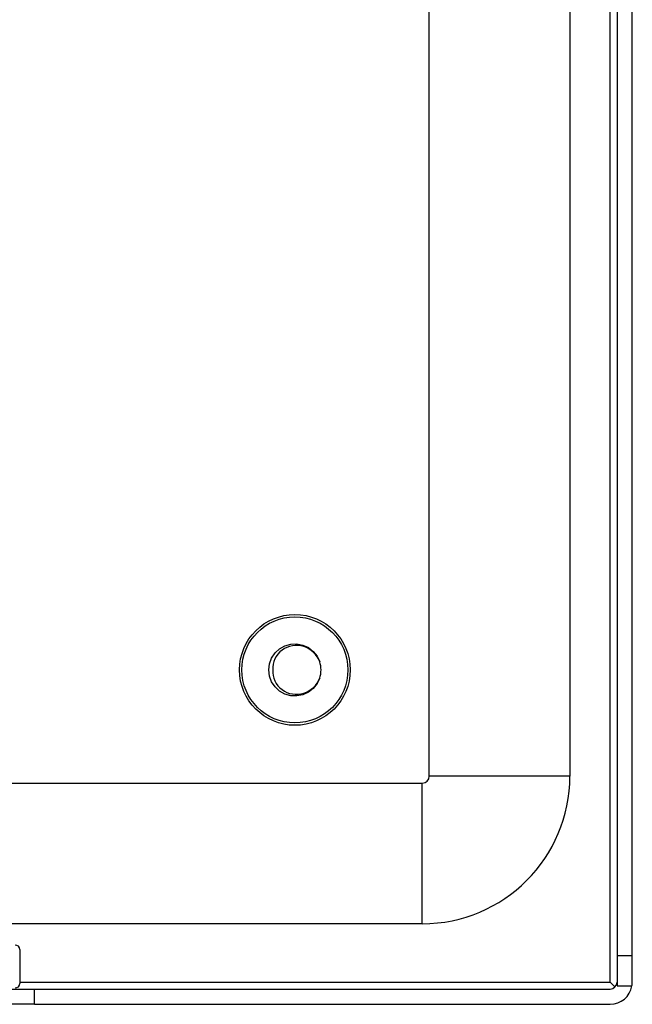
# Model space of a CAD drawing. Header units: inches. Extents: x 19 to 626, y 56 to 294.
# Tile 161 of 256: x 147.79 to 150.51, y 161.07 to 165.45. Entities that reach past the tile are written whole.
import ezdxf

# ---------------------------------------------------------------- set-up
doc = ezdxf.new("R2010")
doc.units = ezdxf.units.IN
doc.header["$MEASUREMENT"] = 0
doc.layers.add('Visible Edges(ANSI)', color=7, linetype='Continuous', lineweight=25)
doc.layers.add('Visible Tangent Edges(ANSI)', color=7, linetype='Continuous', lineweight=25)

msp = doc.modelspace()

# ---------------------------------------------------------------- linework, layer by layer
at = {"layer": 'Visible Edges(ANSI)'}
for p, q in [((150.4449, 197.8894), (150.4449, 161.2864)), ((150.5129, 161.2864), (150.5129, 197.8894)), ((150.2354, 179.3076), (150.2354, 162.0844)), ((149.6104, 162.0844), (149.6104, 179.1456)), ((85.6434, 162.0534), (149.5794, 162.0534)), ((149.5794, 161.4284), (147.5179, 161.4284)), ((147.7895, 161.3142), (147.7895, 161.1626)), ((150.5129, 161.2864), (150.4449, 161.2864)), ((150.4449, 161.2864), (150.4449, 161.1524)), ((150.5129, 161.1694), (150.5129, 161.2864)), ((150.4359, 161.1475), (150.4139, 161.1694)), ((150.4449, 161.1524), (150.5115, 161.1524)), ((147.5439, 161.1384), (147.8559, 161.1384)), ((147.8559, 161.1384), (150.4139, 161.1384)), ((147.8559, 161.0704), (147.5439, 161.0704)), ((147.8559, 161.0704), (150.4139, 161.0704))]:
    msp.add_line(p, q, dxfattribs=at)
at = {"layer": 'Visible Edges(ANSI)', "flags": 128}
for points in [[(149.1233, 162.5202), (149.1118, 162.4955), (149.0949, 162.4741), (149.0734, 162.4573), (149.0486, 162.4459), (149.0219, 162.4406), (148.9946, 162.4417), (148.9684, 162.4492), (148.9446, 162.4625), (148.9246, 162.4811), (148.9094, 162.5037), (148.9, 162.5293), (148.8968, 162.5564), (148.9, 162.5835), (148.9094, 162.6091), (148.9246, 162.6318), (148.9446, 162.6503), (148.9684, 162.6637), (148.9946, 162.6711), (149.0219, 162.6722), (149.0486, 162.6669), (149.0734, 162.6556), (149.0949, 162.6387), (149.1118, 162.6174), (149.1233, 162.5926)], [(149.1233, 162.5926), (149.1181, 162.6042), (149.1116, 162.6151), (149.104, 162.6252), (149.0953, 162.6343), (149.0856, 162.6425), (149.0751, 162.6495), (149.0639, 162.6553), (149.052, 162.6598), (149.0398, 162.6629), (149.0273, 162.6646), (149.0146, 162.6648), (149.0021, 162.6635), (148.9897, 162.6608), (148.9778, 162.6566), (148.9665, 162.651), (148.9559, 162.6441), (148.9462, 162.636), (148.9376, 162.6268), (148.9302, 162.6166), (148.9241, 162.6056), (148.9194, 162.5938), (148.9162, 162.5816), (148.9145, 162.5691), (148.9145, 162.5564)], [(148.9145, 162.5564), (148.9145, 162.5438), (148.9162, 162.5313), (148.9193, 162.5191), (148.924, 162.5074), (148.9301, 162.4963), (148.9375, 162.4861), (148.9462, 162.4769), (148.9558, 162.4688), (148.9664, 162.4619), (148.9778, 162.4563), (148.9897, 162.4521), (149.002, 162.4494), (149.0146, 162.4481), (149.0272, 162.4483), (149.0397, 162.4499), (149.052, 162.453), (149.0639, 162.4575), (149.0751, 162.4633), (149.0856, 162.4703), (149.0953, 162.4785), (149.104, 162.4877), (149.1116, 162.4978), (149.1181, 162.5087), (149.1233, 162.5202)]]:
    msp.add_lwpolyline(points, dxfattribs=at)
at = {"layer": 'Visible Edges(ANSI)'}
for radius in [0.2461, 0.2355]:
    msp.add_circle((149.0129, 162.5564), radius, dxfattribs=at)
for centre, radius, start, end in [((149.0129, 162.5564), 0.1161, 341.832, 18.168), ((149.5794, 162.0844), 0.031, 270, 0), ((149.5794, 162.0844), 0.656, 270, 0), ((147.7698, 161.3142), 0.0197, 0, 90), ((147.7698, 161.1626), 0.0197, 270, 0), ((150.4139, 161.1694), 0.031, 270, 0), ((150.4139, 161.1694), 0.099, 270, 350.1123), ((150.4139, 161.1694), 0.099, 350.1123, 0)]:
    msp.add_arc(centre, radius, start, end, dxfattribs=at)
at = {"layer": 'Visible Tangent Edges(ANSI)'}
for p, q in [((150.4139, 161.1694), (150.4139, 197.8894)), ((150.2354, 162.0844), (149.6104, 162.0844)), ((149.5794, 161.4284), (149.5794, 162.0534)), ((147.7895, 161.1694), (150.4139, 161.1694)), ((147.8559, 161.0704), (147.8559, 161.1384))]:
    msp.add_line(p, q, dxfattribs=at)

doc.saveas('drawing.dxf')
